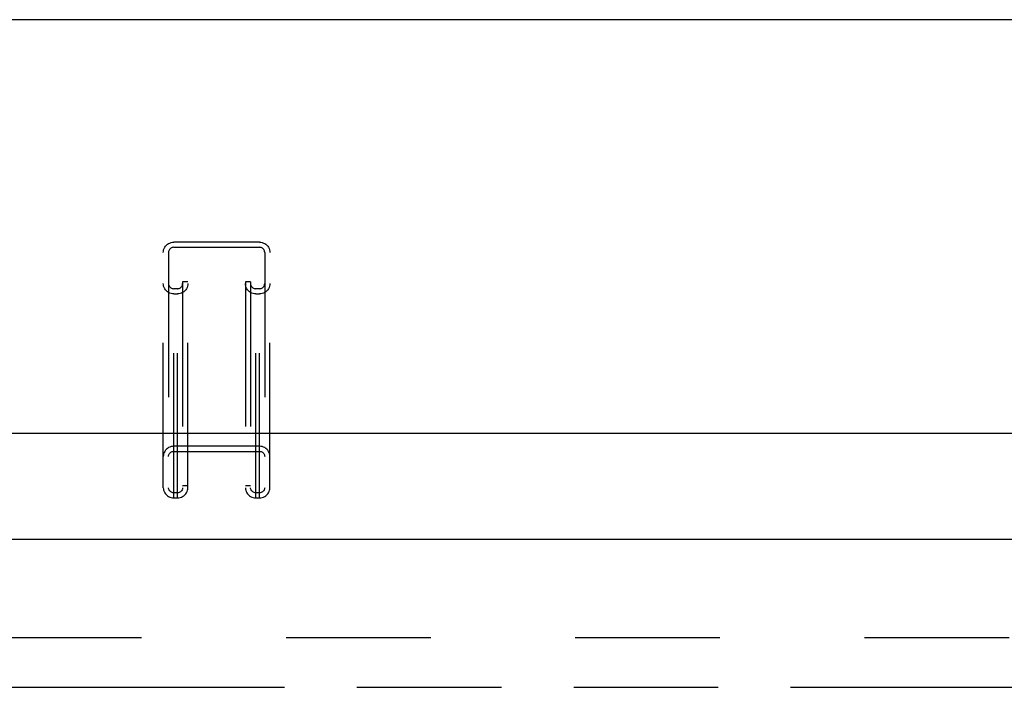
# Model space of a CAD drawing. Header units: inches. Extents: x 0 to 200, y 0 to 130.
# Tile 81 of 91: x 69.91 to 77.41, y 91.64 to 96.72. Entities that reach past the tile are written whole.
import ezdxf

# ---------------------------------------------------------------- set-up
doc = ezdxf.new("R2010")
doc.units = ezdxf.units.IN
doc.header["$LTSCALE"] = 11.011777
doc.header["$MEASUREMENT"] = 0
doc.linetypes.add('HIDDEN', pattern=[0.2, 0.1, -0.1])
doc.linetypes.add('PHANTOM', pattern=[0.8, 0.45, -0.05, 0.1, -0.05, 0.1, -0.05])
doc.layers.get('0').update_dxf_attribs({"linetype": 'CONTINUOUS'})
doc.layers.add('AVAILABLE_DOOR_SPACE', color=7, linetype='CONTINUOUS')
doc.layers.add('DEFAULT_2', color=8, linetype='HIDDEN')

msp = doc.modelspace()

# ---------------------------------------------------------------- linework, layer by layer
at = {"color": 7, "linetype": 'Continuous'}
for p, q in [((90.0677, 96.7174), (34.7587, 96.7174)), ((33.9501, 93.5716), (90.8763, 93.5716))]:
    msp.add_line(p, q, dxfattribs=at)
at = {"color": 3, "linetype": 'Continuous'}
msp.add_line((63.3927, 92.763), (91.9962, 92.763), dxfattribs=at)
at = {"layer": 'AVAILABLE_DOOR_SPACE', "color": 4, "linetype": 'PHANTOM'}
for p, q in [((66.9757, 91.638), (76.1945, 91.638)), ((76.1945, 91.638), (76.1945, 91.637)), ((76.1945, 91.637), (79.1945, 91.637))]:
    msp.add_line(p, q, dxfattribs=at)
at = {"layer": 'DEFAULT_2', "color": 8, "linetype": 'HIDDEN'}
for p, q in [((71.087, 93.0787), (71.087, 95.024)), ((71.7395, 95.024), (71.087, 95.024)), ((71.087, 94.9854), (71.7395, 94.9854)), ((71.7395, 93.0787), (71.7395, 95.024)), ((71.007, 93.156), (71.007, 94.9468)), ((71.047, 94.9468), (71.047, 93.156)), ((71.7795, 94.9468), (71.7795, 93.156)), ((71.8195, 93.156), (71.8195, 94.9468)), ((71.1145, 94.6703), (71.087, 94.6703)), ((71.1145, 93.0787), (71.1145, 94.6703)), ((71.1545, 94.7222), (71.1545, 93.156)), ((71.1945, 94.7222), (71.1545, 94.7222)), ((71.1945, 93.156), (71.1945, 94.7222)), ((71.632, 94.7222), (71.632, 93.156)), ((71.672, 94.7222), (71.632, 94.7222)), ((71.672, 94.7222), (71.672, 93.156)), ((71.712, 93.0787), (71.712, 94.6703)), ((71.7395, 94.6703), (71.712, 94.6703)), ((71.087, 94.6316), (71.1145, 94.6316)), ((71.712, 94.6316), (71.7395, 94.6316)), ((71.7395, 93.4711), (71.087, 93.4711)), ((71.087, 93.4325), (71.7395, 93.4325)), ((71.1945, 93.1693), (71.1545, 93.1693)), ((71.672, 93.1693), (71.632, 93.1693)), ((71.1145, 93.1173), (71.087, 93.1173)), ((71.087, 93.0787), (71.1145, 93.0787)), ((71.7395, 93.1173), (71.712, 93.1173)), ((71.712, 93.0787), (71.7395, 93.0787)), ((90.6632, 92.013), (64.0592, 92.013))]:
    msp.add_line(p, q, dxfattribs=at)
for points in [[(71.007, 94.9468), (71.0077, 94.9569), (71.0097, 94.9668), (71.0131, 94.9763), (71.0177, 94.9854), (71.0235, 94.9938), (71.0304, 95.0014), (71.0383, 95.0081), (71.047, 95.0137), (71.0564, 95.0181), (71.0663, 95.0214), (71.0764, 95.0233), (71.087, 95.024)], [(71.087, 94.9854), (71.0806, 94.9849), (71.0746, 94.9835), (71.0688, 94.9812), (71.0635, 94.978), (71.0587, 94.9741), (71.0546, 94.9695), (71.0513, 94.9643), (71.0489, 94.9587), (71.0475, 94.9529), (71.047, 94.9468)], [(71.7395, 95.024), (71.75, 95.0233), (71.7602, 95.0214), (71.7701, 95.0181), (71.7795, 95.0137), (71.7882, 95.0081), (71.796, 95.0014), (71.8029, 94.9938), (71.8087, 94.9854), (71.8134, 94.9763), (71.8167, 94.9668), (71.8188, 94.9569), (71.8195, 94.9468)], [(71.7795, 94.9468), (71.779, 94.9529), (71.7775, 94.9587), (71.7751, 94.9643), (71.7718, 94.9695), (71.7677, 94.9741), (71.763, 94.978), (71.7576, 94.9812), (71.7518, 94.9835), (71.7458, 94.9849), (71.7395, 94.9854)], [(71.087, 94.6316), (71.0764, 94.6323), (71.0663, 94.6343), (71.0564, 94.6375), (71.047, 94.642), (71.0383, 94.6476), (71.0304, 94.6543), (71.0235, 94.6619), (71.0177, 94.6703), (71.0131, 94.6793), (71.0097, 94.6889), (71.0077, 94.6987), (71.007, 94.7089)], [(71.047, 94.7089), (71.0475, 94.7028), (71.0489, 94.697), (71.0513, 94.6914), (71.0546, 94.6862), (71.0587, 94.6816), (71.0635, 94.6776), (71.0688, 94.6745), (71.0746, 94.6721), (71.0806, 94.6708), (71.087, 94.6703)], [(71.1945, 94.7089), (71.1938, 94.6987), (71.1917, 94.6889), (71.1884, 94.6793), (71.1837, 94.6703), (71.1779, 94.6619), (71.171, 94.6543), (71.1632, 94.6476), (71.1545, 94.642), (71.1451, 94.6375), (71.1352, 94.6343), (71.125, 94.6323), (71.1145, 94.6316)], [(71.1145, 94.6703), (71.1208, 94.6708), (71.1268, 94.6721), (71.1326, 94.6745), (71.138, 94.6776), (71.1427, 94.6816), (71.1468, 94.6862), (71.1501, 94.6914), (71.1525, 94.697), (71.154, 94.7028), (71.1545, 94.7089)], [(71.712, 94.6316), (71.7014, 94.6323), (71.6913, 94.6343), (71.6814, 94.6375), (71.672, 94.642), (71.6633, 94.6476), (71.6554, 94.6543), (71.6485, 94.6619), (71.6427, 94.6703), (71.6381, 94.6793), (71.6347, 94.6889), (71.6327, 94.6987), (71.632, 94.7089)], [(71.672, 94.7089), (71.6725, 94.7028), (71.6739, 94.697), (71.6763, 94.6914), (71.6796, 94.6862), (71.6837, 94.6816), (71.6885, 94.6776), (71.6938, 94.6745), (71.6996, 94.6721), (71.7056, 94.6708), (71.712, 94.6703)], [(71.8195, 94.7089), (71.8188, 94.6987), (71.8167, 94.6889), (71.8134, 94.6793), (71.8087, 94.6703), (71.8029, 94.6619), (71.796, 94.6543), (71.7882, 94.6476), (71.7795, 94.642), (71.7701, 94.6375), (71.7602, 94.6343), (71.75, 94.6323), (71.7395, 94.6316)], [(71.7395, 94.6703), (71.7458, 94.6708), (71.7518, 94.6721), (71.7576, 94.6745), (71.763, 94.6776), (71.7677, 94.6816), (71.7718, 94.6862), (71.7751, 94.6914), (71.7775, 94.697), (71.779, 94.7028), (71.7795, 94.7089)], [(71.087, 93.4711), (71.0764, 93.4704), (71.0663, 93.4685), (71.0564, 93.4652), (71.047, 93.4608), (71.0383, 93.4551), (71.0304, 93.4485), (71.0235, 93.4409), (71.0177, 93.4325), (71.0131, 93.4234), (71.0097, 93.4138), (71.0077, 93.404), (71.007, 93.3938)], [(71.8195, 93.3938), (71.8188, 93.404), (71.8167, 93.4138), (71.8134, 93.4234), (71.8087, 93.4325), (71.8029, 93.4409), (71.796, 93.4485), (71.7882, 93.4551), (71.7795, 93.4608), (71.7701, 93.4652), (71.7602, 93.4685), (71.75, 93.4704), (71.7395, 93.4711)], [(71.047, 93.3938), (71.0475, 93.4), (71.0489, 93.4058), (71.0513, 93.4114), (71.0546, 93.4165), (71.0587, 93.4212), (71.0635, 93.4251), (71.0688, 93.4283), (71.0746, 93.4306), (71.0806, 93.432), (71.087, 93.4325)], [(71.7395, 93.4325), (71.7458, 93.432), (71.7518, 93.4306), (71.7576, 93.4283), (71.763, 93.4251), (71.7677, 93.4212), (71.7718, 93.4165), (71.7751, 93.4114), (71.7775, 93.4058), (71.779, 93.4), (71.7795, 93.3938)], [(71.007, 93.156), (71.0077, 93.1458), (71.0097, 93.136), (71.0131, 93.1264), (71.0177, 93.1173), (71.0235, 93.1089), (71.0304, 93.1013), (71.0383, 93.0947), (71.047, 93.0891), (71.0564, 93.0846), (71.0663, 93.0813), (71.0764, 93.0794), (71.087, 93.0787)], [(71.087, 93.1173), (71.0806, 93.1178), (71.0746, 93.1192), (71.0688, 93.1216), (71.0635, 93.1247), (71.0587, 93.1287), (71.0546, 93.1333), (71.0513, 93.1384), (71.0489, 93.144), (71.0475, 93.1499), (71.047, 93.156)], [(71.1545, 93.156), (71.154, 93.1499), (71.1525, 93.144), (71.1501, 93.1384), (71.1468, 93.1333), (71.1427, 93.1287), (71.138, 93.1247), (71.1326, 93.1216), (71.1268, 93.1192), (71.1208, 93.1178), (71.1145, 93.1173)], [(71.1145, 93.0787), (71.125, 93.0794), (71.1352, 93.0813), (71.1451, 93.0846), (71.1545, 93.0891), (71.1632, 93.0947), (71.171, 93.1013), (71.1779, 93.1089), (71.1837, 93.1173), (71.1884, 93.1264), (71.1917, 93.136), (71.1938, 93.1458), (71.1945, 93.156)], [(71.632, 93.156), (71.6327, 93.1458), (71.6347, 93.136), (71.6381, 93.1264), (71.6427, 93.1173), (71.6485, 93.1089), (71.6554, 93.1013), (71.6633, 93.0947), (71.672, 93.0891), (71.6814, 93.0846), (71.6913, 93.0813), (71.7014, 93.0794), (71.712, 93.0787)], [(71.712, 93.1173), (71.7056, 93.1178), (71.6996, 93.1192), (71.6938, 93.1216), (71.6885, 93.1247), (71.6837, 93.1287), (71.6796, 93.1333), (71.6763, 93.1384), (71.6739, 93.144), (71.6725, 93.1499), (71.672, 93.156)], [(71.7795, 93.156), (71.779, 93.1499), (71.7775, 93.144), (71.7751, 93.1384), (71.7718, 93.1333), (71.7677, 93.1287), (71.763, 93.1247), (71.7576, 93.1216), (71.7518, 93.1192), (71.7458, 93.1178), (71.7395, 93.1173)], [(71.7395, 93.0787), (71.75, 93.0794), (71.7602, 93.0813), (71.7701, 93.0846), (71.7795, 93.0891), (71.7882, 93.0947), (71.796, 93.1013), (71.8029, 93.1089), (71.8087, 93.1173), (71.8134, 93.1264), (71.8167, 93.136), (71.8188, 93.1458), (71.8195, 93.156)]]:
    msp.add_lwpolyline(points, dxfattribs=at)

doc.saveas('drawing.dxf')
